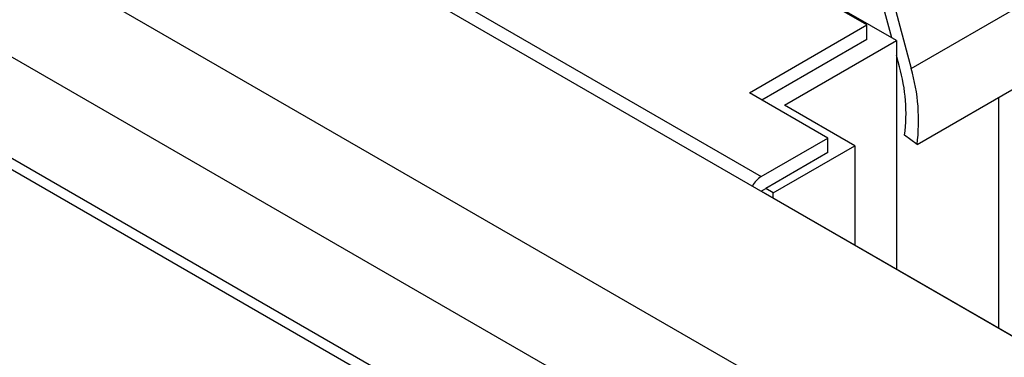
# Model space of a CAD drawing. Header units: inches. Extents: x 3.21 to 13.19, y 2.59 to 9.58.
# Tile 39 of 47: x 12.09 to 12.31, y 6.9 to 6.97. Entities that reach past the tile are written whole.
import ezdxf

# ---------------------------------------------------------------- set-up
doc = ezdxf.new("R2010")
doc.units = ezdxf.units.IN
doc.header["$MEASUREMENT"] = 0

msp = doc.modelspace()

# ---------------------------------------------------------------- linework, layer by layer
at = {"color": 7, "linetype": 'Continuous', "lineweight": 25}
for p, q in [((11.607869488, 7.2654447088), (12.5318866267, 6.7320209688)), ((12.5106734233, 6.7197748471), (11.5762318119, 7.259216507)), ((12.5106734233, 6.6973199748), (11.5751711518, 7.2373739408)), ((11.5779995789, 7.2332935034), (12.5145625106, 6.6926272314)), ((12.2766988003, 7.0052871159), (12.2886633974, 6.960420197)), ((12.2843427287, 6.9672233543), (12.2753621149, 7.0009004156)), ((12.2788419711, 6.970077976), (12.2419554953, 6.9913720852)), ((12.2853841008, 6.966622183), (12.2471056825, 6.9887198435)), ((12.1702195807, 6.9824431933), (12.5994333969, 6.7346633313)), ((12.2886633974, 6.960420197), (12.3199821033, 6.978500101)), ((12.1844682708, 6.9774706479), (12.2554573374, 6.936489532)), ((12.2528126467, 6.9550515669), (12.2788419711, 6.970077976)), ((12.2788419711, 6.9668632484), (12.2788419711, 6.970077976)), ((12.2788419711, 6.9668632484), (12.2555969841, 6.9534442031)), ((12.2606075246, 6.95231897), (12.2853841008, 6.966622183)), ((12.2853841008, 6.966622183), (12.2853841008, 6.9159984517)), ((12.2860474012, 6.9608308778), (12.2853841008, 6.9633182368)), ((12.2899514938, 6.9435662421), (12.3212701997, 6.9616461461)), ((12.2702119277, 6.9450071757), (12.2528126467, 6.9550515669)), ((12.2761972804, 6.9433191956), (12.2606075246, 6.95231897)), ((12.3080727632, 6.9029005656), (12.3080727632, 6.9540274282)), ((12.2899514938, 6.9435662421), (12.2872053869, 6.9456793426)), ((12.2554573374, 6.936489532), (12.2702119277, 6.9450071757)), ((12.2581020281, 6.9328730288), (12.2761972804, 6.9433191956)), ((12.2702119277, 6.9417924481), (12.2702119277, 6.9450071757)), ((12.2761972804, 6.9433191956), (12.2761972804, 6.9213018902)), ((12.2702119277, 6.9417924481), (12.2564316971, 6.9338372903)), ((12.2554573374, 6.9332748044), (12.2554241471, 6.9332556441)), ((12.2554573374, 6.9332748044), (12.2564316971, 6.9338372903)), ((12.3133422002, 6.8998585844), (12.2554573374, 6.9332748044)), ((12.2581020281, 6.9328730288), (12.2564316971, 6.9338372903)), ((12.2581020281, 6.931748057), (12.2581020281, 6.9328730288))]:
    msp.add_line(p, q, dxfattribs=at)
for centre, radius, start, end in [((12.2502060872, 6.9504716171), 0.0373083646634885, 352.6199437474, 16.1209476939), ((12.2487949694, 6.9488969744), 0.0415003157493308, 352.6199437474, 16.1209476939), ((12.2585172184, 6.9316178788), 0.0057529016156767, 122.1328933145, 151.2778557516)]:
    msp.add_arc(centre, radius, start, end, dxfattribs=at)

doc.saveas('drawing.dxf')
